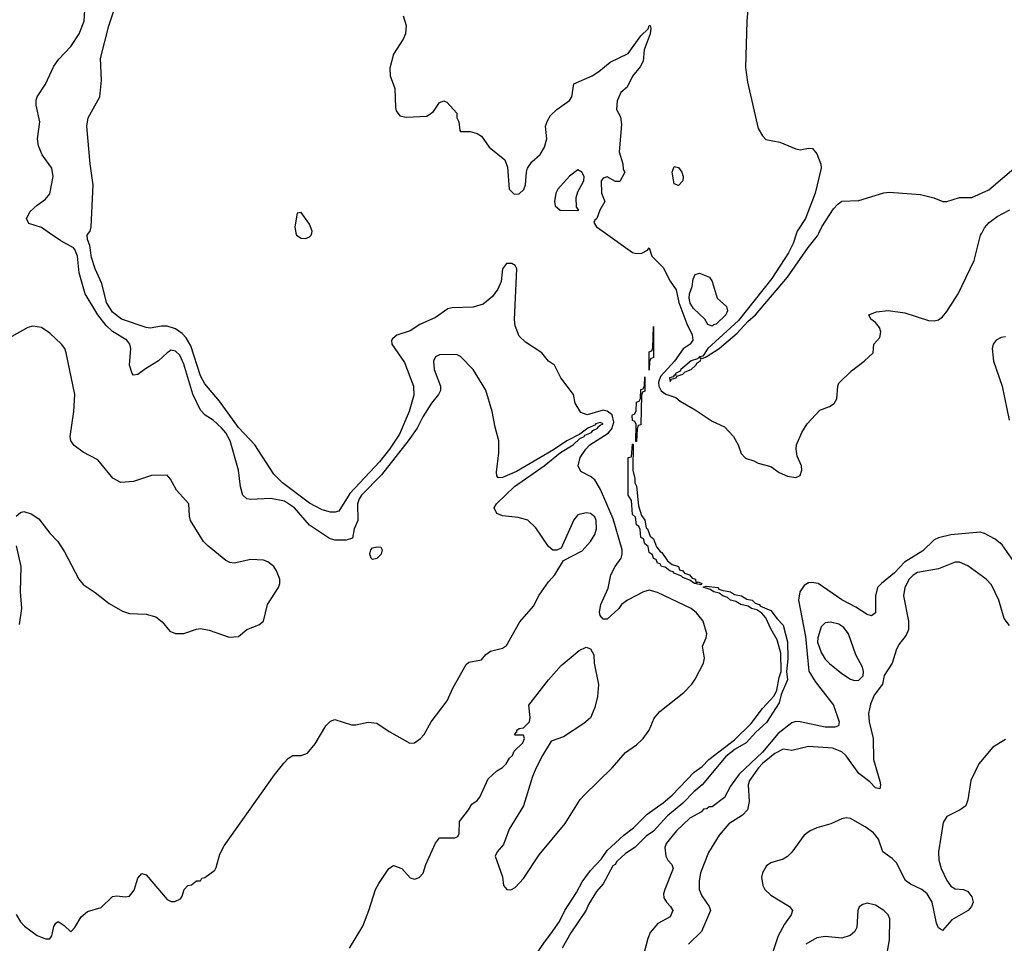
# Model space of a CAD drawing. Header units: inches. Extents: x 1245430 to 1420861, y 606325 to 671315.
# Tile 126 of 256: x 1324167 to 1328864, y 626614 to 631018. Entities that reach past the tile are written whole.
import ezdxf

# ---------------------------------------------------------------- set-up
doc = ezdxf.new("R2010")
doc.units = ezdxf.units.IN
doc.header["$MEASUREMENT"] = 0
doc.layers.add('B3622', color=7, linetype='Continuous')
doc.layers.add('B3623', color=7, linetype='Continuous')

msp = doc.modelspace()

# ---------------------------------------------------------------- linework, layer by layer
at = {"layer": 'B3622', "color": 5}
for points, elevation in [([(1324150, 626750.6), (1324170, 626716.3), (1324190, 626696.3), (1324250, 626650.6), (1324290, 626635.5), (1324310, 626635.5), (1324319.7, 626650), (1324330, 626694), (1324339.6, 626710), (1324350, 626717.4), (1324378.8, 626698.8), (1324410, 626668.2), (1324429.5, 626690), (1324460.1, 626739.9), (1324490, 626764.9), (1324556.1, 626783.9), (1324610, 626836.3), (1324630, 626840.5), (1324670, 626835.5), (1324690, 626838.8), (1324712.3, 626867.7), (1324730, 626924.7), (1324750, 626946), (1324770, 626940.7), (1324870, 626823.1), (1324890, 626813.1), (1324906.6, 626813.4), (1324933.3, 626826.7), (1324942, 626838), (1324952, 626870), (1324969.7, 626890), (1324986.6, 626893.4), (1325010, 626911.3), (1325030, 626912), (1325036, 626924), (1325050, 626928), (1325097.1, 626962.9), (1325104.4, 626975.6), (1325121.4, 627038.6), (1325141.9, 627078.1), (1325382.6, 627417.4), (1325426.9, 627473.1), (1325450, 627496.8), (1325470, 627508.8), (1325510, 627509.4), (1325539.6, 627520.4), (1325575.8, 627564.2), (1325627.1, 627650), (1325650, 627673.5), (1325670, 627680.4), (1325750, 627655.5), (1325770, 627655.8), (1325829, 627669), (1325870, 627664.2), (1325930, 627624.2), (1326028.4, 627568.4), (1326050, 627569.1), (1326078.7, 627590), (1326096.3, 627610), (1326129.5, 627670), (1326206, 627770), (1326233, 627830), (1326297.4, 627942.6), (1326310, 627954), (1326370, 627964.9), (1326390, 627990.8), (1326412.5, 628007.5), (1326470, 628020.5), (1326490, 628033.4), (1326553.2, 628146.8), (1326618.6, 628221.4), (1326645.6, 628274.4), (1326690, 628337.3), (1326719.3, 628370), (1326761.2, 628438.8), (1326850, 628484.9), (1326890, 628530.4), (1326910, 628563.8), (1326919.3, 628590), (1326917.8, 628630), (1326910, 628647.3), (1326890, 628663.5), (1326870, 628666.9), (1326830, 628656.3), (1326810, 628632.3), (1326750, 628498), (1326730, 628488), (1326710, 628489), (1326690, 628505.2), (1326630, 628594.5), (1326590.9, 628630.9), (1326544.8, 628644.8), (1326470, 628652.8), (1326443.5, 628663.5), (1326429.7, 628689.7), (1326441.1, 628710), (1326527.5, 628792.5), (1326669.8, 628890), (1326746.2, 628953.8), (1326807.3, 628990), (1326839.4, 629020.6), (1326859.8, 629030), (1326863.3, 629036.7), (1326895.2, 629050), (1326901.2, 629058.8), (1326925, 629070), (1326925, 629075), (1326936, 629084), (1326950.7, 629090), (1326936.6, 629096.6), (1326913.8, 629090), (1326913.8, 629086.2), (1326878, 629070), (1326839.2, 629040.8), (1326776.5, 629010), (1326713.3, 628966.7), (1326536.7, 628863.3), (1326470, 628834.6), (1326450, 628833.6), (1326443, 628843), (1326441, 628861), (1326452, 628952), (1326452.3, 629010), (1326434.5, 629074.5), (1326420.9, 629150), (1326390, 629251.8), (1326330, 629349.6), (1326270, 629411.6), (1326250, 629422), (1326170, 629419.7), (1326150.3, 629409.7), (1326141.1, 629390), (1326144.7, 629350), (1326174.3, 629270), (1326174.3, 629250), (1326165, 629230), (1326131.6, 629190), (1326090, 629124.4), (1326063.1, 629070), (1326019.9, 629010), (1325893.1, 628846.9), (1325797.9, 628750), (1325786.6, 628733.4), (1325779.1, 628710), (1325779.4, 628630), (1325762, 628590), (1325754.4, 628545.6), (1325724, 628536), (1325670, 628535.4), (1325644.1, 628544.1), (1325550, 628607.1), (1325477.3, 628690), (1325430, 628721.3), (1325365.5, 628734.5), (1325268.7, 628730), (1325250, 628733.1), (1325231, 628750), (1325219.8, 628790), (1325211.4, 628870), (1325170.3, 629010), (1325150, 629047.5), (1325130, 629071.8), (1325090, 629107.4), (1325052.1, 629132.1), (1325030, 629156.5), (1324992, 629232), (1324950, 629374.5), (1324930, 629418), (1324910, 629437.7), (1324890, 629441.2), (1324870, 629429.8), (1324829.7, 629390.3), (1324766.7, 629353.3), (1324730, 629325.7), (1324710, 629322.5), (1324702.9, 629330), (1324689.9, 629370.1), (1324696.5, 629450), (1324692.5, 629470), (1324678, 629490), (1324610, 629531.5), (1324579.1, 629559.1), (1324540.2, 629610), (1324479, 629710), (1324449.9, 629810), (1324442, 629890), (1324430, 629922), (1324423.7, 629930), (1324363.6, 629963.6), (1324309.4, 630000)], 780), ([(1325740.9, 626590), (1325804.1, 626695.9), (1325833.2, 626770), (1325864, 626870), (1325880.2, 626899.8), (1325928.7, 626970), (1325950, 626984.7), (1325990, 626970.3), (1326030, 626925.5), (1326050, 626920.4), (1326072.7, 626927.3), (1326092.4, 626947.6), (1326105.1, 626990), (1326150, 627091), (1326170, 627116), (1326243.1, 627116.9), (1326256.5, 627123.5), (1326263.1, 627136.9), (1326265.6, 627194.4), (1326308.7, 627250), (1326323.2, 627276.8), (1326350, 627294.8), (1326362.7, 627310), (1326402, 627398), (1326443.1, 627436.9), (1326470, 627452), (1326488, 627470), (1326503.1, 627496.9), (1326518, 627510), (1326526, 627530), (1326568, 627570), (1326575.3, 627590), (1326570, 627606), (1326530, 627606), (1326528, 627610), (1326538, 627622), (1326538, 627630), (1326550, 627638), (1326570, 627642), (1326599, 627670), (1326602.7, 627690), (1326596, 627750), (1326689.4, 627870), (1326750, 627938.8), (1326835.3, 628010), (1326870, 628026), (1326890, 628018), (1326906, 627990), (1326906.8, 627950), (1326927.5, 627847.5), (1326923, 627790), (1326910, 627738), (1326890.6, 627689.4), (1326857.5, 627662.5), (1326762, 627598), (1326703.1, 627576.9), (1326660.5, 627510), (1326630.5, 627450), (1326613.4, 627410), (1326570.8, 627270), (1326502.5, 627157.5), (1326475.3, 627084.7), (1326444.7, 627050), (1326436, 627030), (1326470.5, 626930.5), (1326474.8, 626890), (1326490.6, 626870.6), (1326510, 626868.7), (1326530, 626880.3), (1326570, 626922.3), (1326644.9, 627035.1), (1326770, 627185.5), (1326840.9, 627299.1), (1326859.1, 627320.9), (1326993.7, 627450), (1327056.8, 627523.2), (1327110, 627560.8), (1327141, 627590), (1327169.7, 627630), (1327193.2, 627686.8), (1327220.6, 627719.4), (1327335.6, 627810), (1327373.3, 627850), (1327390, 627873.4), (1327429.6, 627950), (1327433.6, 627973.6), (1327424.5, 628030), (1327442, 628070), (1327445.6, 628090), (1327427.6, 628150), (1327396.5, 628190), (1327370.7, 628210), (1327210, 628287.3), (1327170, 628297.1), (1327143, 628290), (1327066, 628250), (1327038, 628230), (1327026, 628210), (1326970, 628159), (1326950, 628159), (1326936.5, 628176.5), (1326933.2, 628193.2), (1326939.5, 628230), (1326973.6, 628306.4), (1326986.8, 628370), (1327007.8, 628410), (1327036.2, 628450), (1327041.9, 628470), (1327041.2, 628490), (1326997.8, 628637.8), (1326937.9, 628777.9), (1326910, 628823.4), (1326890, 628840.2), (1326844.2, 628864.2), (1326830.9, 628890.9), (1326840.6, 628930), (1326867.6, 628970), (1326887.4, 628990), (1326973.8, 629046.2), (1326992.6, 629067.4), (1327002, 629098), (1326992.9, 629132.9), (1326970, 629151.5), (1326950, 629156.1), (1326874.3, 629134.3), (1326844.6, 629144.6), (1326816.2, 629190), (1326809.2, 629230), (1326749, 629310), (1326718, 629370), (1326689.3, 629389.3), (1326658, 629430), (1326580.2, 629480.2), (1326550, 629508.7), (1326530, 629558), (1326527.5, 629587.5), (1326538.3, 629830), (1326530, 629845.5), (1326515.5, 629855.5), (1326490, 629855.3), (1326470.9, 629830), (1326463.4, 629770), (1326447.5, 629732.5), (1326422.7, 629697.3), (1326378.2, 629661.8), (1326330, 629647.1), (1326230, 629644), (1326210, 629638.5), (1326150, 629597.7), (1326076.2, 629563.8), (1326030, 629534), (1325966.7, 629513.3), (1325944.7, 629495.3), (1325941.1, 629490), (1325942.5, 629470), (1326002.7, 629382.7), (1326046.2, 629270), (1326047.1, 629227.1), (1326025.3, 629150), (1325978.3, 629041.7), (1325931.3, 628970), (1325882.8, 628910), (1325741.8, 628758.2), (1325690, 628674.7), (1325671.2, 628668.8), (1325650, 628669), (1325610, 628681.4), (1325550, 628712.5), (1325421, 628810), (1325379.4, 628850), (1325289.2, 628990), (1325210, 629072.9), (1325119.3, 629199.3), (1325050, 629281.7), (1325030, 629319.8), (1324983.2, 629463.2), (1324960.6, 629500.6), (1324941.6, 629521.6), (1324910, 629543.8), (1324870, 629556.3), (1324843.5, 629556.5), (1324790, 629546.3), (1324770, 629549.8), (1324652.3, 629590), (1324610, 629623.7), (1324580.7, 629670), (1324559.1, 629759.1), (1324527.5, 629830), (1324510, 629883.5), (1324501.6, 629941.6), (1324490.9, 629970), (1324488.3, 629990), (1324495.3, 630000)], 760), ([(1325484.7, 630000), (1325486.7, 629990), (1325510, 629975.5), (1325530, 629974), (1325550, 629982.8), (1325557.2, 629990), (1325559.9, 630000)], 760), ([(1326961.2, 630000), (1327090, 629908), (1327110, 629902.2), (1327135.7, 629904.3), (1327162, 629918), (1327170, 629930.6), (1327183, 629890), (1327236.8, 629836.8), (1327270, 629770.2), (1327299.3, 629730), (1327311.5, 629670), (1327350, 629567.3), (1327374.9, 629514.9), (1327378, 629490), (1327364.9, 629470), (1327332.4, 629447.6), (1327290.1, 629390), (1327223.3, 629316.7), (1327214.1, 629290), (1327215.6, 629270), (1327227.5, 629247.5), (1327250, 629232.7), (1327296.5, 629216.5), (1327318, 629198), (1327390, 629158), (1327470, 629104), (1327530, 629076), (1327573, 629030), (1327594.9, 628990), (1327608.8, 628948.8), (1327630, 628927.7), (1327670, 628914.8), (1327690, 628902.8), (1327750, 628886.8), (1327790, 628859.1), (1327830, 628841.6), (1327870, 628835.5), (1327890, 628844.9), (1327898.4, 628870), (1327896.2, 628890), (1327875.9, 628935.9), (1327871.6, 628970), (1327873.6, 628990), (1327898, 629050), (1327923.1, 629090), (1327983.6, 629156.4), (1328030, 629173.5), (1328052.6, 629187.4), (1328065, 629210), (1328069.8, 629270.2), (1328075.3, 629284.7), (1328135.9, 629344.1), (1328195.3, 629390), (1328238, 629430), (1328242, 629470), (1328270, 629502), (1328275.1, 629530), (1328269.2, 629550), (1328250, 629574), (1328228, 629590), (1328218, 629610), (1328254.8, 629625.2), (1328310, 629630.5), (1328390, 629619.5), (1328503, 629583), (1328530, 629582.2), (1328550, 629587.2), (1328570, 629601.2), (1328590, 629625.7), (1328643.7, 629710), (1328720.9, 629870), (1328751, 629990), (1328756.4, 630000)], 760), ([(1327873, 630000), (1327856.5, 629950), (1327834.5, 629905.5), (1327756, 629784), (1327596.8, 629583.2), (1327450.1, 629450), (1327426.3, 629413.7), (1327410.6, 629410.6), (1327400, 629400), (1327370, 629390.6), (1327320.4, 629350), (1327317.6, 629342.4), (1327295.2, 629330), (1327297.4, 629322.6), (1327290, 629323.1), (1327284.7, 629315.3), (1327266.6, 629310), (1327270, 629293), (1327276.3, 629303.7), (1327298.9, 629310), (1327301.3, 629318.7), (1327330, 629327.7), (1327342.1, 629337.9), (1327370.4, 629350), (1327392.6, 629370), (1327398.7, 629381.3), (1327413.9, 629390), (1327416.8, 629396.8), (1327412.3, 629407.7), (1327422.8, 629402.8), (1327442.4, 629410), (1327504.7, 629450), (1327590, 629522.4), (1327641.3, 629578.7), (1327676.6, 629610), (1327830, 629790.1), (1327928.2, 629931.8), (1327973, 629987), (1327979.5, 630000)], 780), ([(1324150, 628650.7), (1324170, 628667.7), (1324186.6, 628673.4), (1324221.3, 628661.3), (1324257.5, 628637.5), (1324310.4, 628570), (1324348.2, 628530), (1324380.6, 628480.6), (1324448.2, 628350), (1324470, 628324), (1324526.7, 628286.7), (1324593.3, 628233.3), (1324657.7, 628197.7), (1324690, 628186.4), (1324770, 628183), (1324816, 628170), (1324847.1, 628147.1), (1324882.9, 628102.9), (1324910, 628090.4), (1324950, 628090.4), (1325010, 628112.4), (1325030, 628114.4), (1325070, 628106.4), (1325166.3, 628073.7), (1325210, 628077.3), (1325250, 628110.6), (1325307.7, 628132.3), (1325329.3, 628150), (1325349.6, 628230), (1325402, 628310), (1325408.3, 628330), (1325408.2, 628350), (1325392.1, 628390), (1325378.5, 628410), (1325350, 628433.1), (1325330, 628440.3), (1325270, 628444.2), (1325190, 628426.2), (1325170, 628429.8), (1325150, 628439.8), (1325062.4, 628510), (1325043.5, 628530), (1324982, 628630), (1324977, 628650), (1324974.4, 628710), (1324915, 628775), (1324887, 628827), (1324870, 628846), (1324796.3, 628843.7), (1324710, 628815.4), (1324650, 628811.1), (1324611.8, 628831.8), (1324539, 628919), (1324470, 628955.3), (1324426.7, 628986.7), (1324410.7, 629010), (1324407.2, 629030), (1324425.6, 629150), (1324429.8, 629230), (1324388.3, 629430), (1324382, 629450), (1324366.6, 629470), (1324310, 629522.3), (1324270, 629549.8), (1324230, 629555.6), (1324205.5, 629550), (1324130, 629506.6)], 820), ([(1328870, 629505), (1328850, 629501.9), (1328825.8, 629490), (1328811, 629470), (1328805.9, 629450), (1328812.6, 629390), (1328853.9, 629270), (1328887.5, 629107.5)], 760), ([(1328910, 628434.6), (1328854.2, 628514.2), (1328820.5, 628540.5), (1328770, 628568), (1328750, 628573.8), (1328610, 628561.8), (1328550, 628546.7), (1328530, 628537.3), (1328475.4, 628484.6), (1328388.1, 628431.9), (1328339.8, 628380.2), (1328277.9, 628330), (1328260.1, 628310), (1328250.1, 628270), (1328250.2, 628190), (1328230, 628176), (1328210, 628181.6), (1328156.5, 628216.5), (1328090, 628251.4), (1327976.9, 628330), (1327945.1, 628334.9), (1327930, 628332), (1327910, 628319.5), (1327888.5, 628290), (1327881.7, 628250), (1327916.3, 628076.3), (1327931.5, 627911.5), (1327961.5, 627861.5), (1328050.1, 627750), (1328077, 627670), (1328073.8, 627650), (1328055.5, 627644.5), (1328010, 627644.8), (1327890, 627669.4), (1327870, 627671.1), (1327850, 627665.2), (1327786.1, 627613.9), (1327710, 627525), (1327599.3, 627420.7), (1327557.3, 627362.7), (1327530, 627308.9), (1327470, 627265.2), (1327456, 627264), (1327445.5, 627254.5), (1327430, 627252.8), (1327419.1, 627240.9), (1327364.5, 627210), (1327299.8, 627150), (1327251.6, 627090), (1327244.9, 627070), (1327248.8, 627028.8), (1327259.1, 627010), (1327278.8, 626990), (1327283.8, 626970), (1327244.7, 626870), (1327238.9, 626850), (1327240.2, 626830), (1327252.4, 626810), (1327272.4, 626790), (1327282.8, 626770), (1327270, 626740.9), (1327211.7, 626708.3), (1327175.3, 626664.7), (1327163.8, 626636.2), (1327125.7, 626490)], 760), ([(1324165.4, 628134.6), (1324176.9, 628210), (1324171.2, 628291.2), (1324173.5, 628410), (1324151.4, 628508.6)], 820), ([(1328889, 628129), (1328863.1, 628163.1), (1328838.4, 628250), (1328803.3, 628323.3), (1328778, 628350), (1328690, 628414), (1328651.4, 628431.4), (1328630, 628431.5), (1328550, 628399.1), (1328450, 628382), (1328430, 628369.8), (1328411, 628350), (1328390.1, 628310), (1328383.7, 628270), (1328407.3, 628150), (1328407.2, 628110), (1328396.9, 628083.1), (1328361.8, 628038.2), (1328347.8, 628012.2), (1328329.3, 627950), (1328291.8, 627890), (1328284, 627850), (1328243.1, 627796.9), (1328226.4, 627753.6), (1328216.5, 627710), (1328219.3, 627670), (1328239.3, 627590), (1328240.7, 627490), (1328270, 627387.3), (1328273.6, 627370), (1328270.2, 627350), (1328250, 627354.5), (1328223.5, 627383.5), (1328170, 627423.4), (1328110, 627507.6), (1328090, 627526.3), (1328045, 627545), (1327930, 627551.7), (1327850, 627533.8), (1327810, 627540.3), (1327770, 627518.4), (1327710, 627470.7), (1327691, 627450), (1327649.3, 627390), (1327642.6, 627370), (1327646.6, 627290), (1327638.5, 627250), (1327615, 627225), (1327550, 627183.4), (1327503.9, 627130), (1327452.8, 627047.2), (1327415.4, 626950), (1327407.8, 626910), (1327408.8, 626870), (1327420.5, 626840.5), (1327455.9, 626790), (1327463.2, 626770), (1327419.8, 626670), (1327357.3, 626610)], 780), ([(1326561, 626459), (1326670, 626619.6), (1326701.5, 626658.5), (1326742, 626718), (1326767.8, 626770), (1326823.5, 626856.5), (1326850, 626907), (1326890, 626961.1), (1326943.2, 627016.8), (1326970, 627056.9), (1327049.7, 627130), (1327096, 627164), (1327159.7, 627230), (1327236.6, 627283.4), (1327280.3, 627319.7), (1327384.7, 627430), (1327423.6, 627456.4), (1327454.5, 627490), (1327576.6, 627583.4), (1327657.4, 627662.7), (1327710, 627733.7), (1327765.8, 627794.2), (1327778.8, 627821.2), (1327790, 627881), (1327800.5, 627910), (1327798, 627998), (1327781.3, 628061.3), (1327750, 628114), (1327726, 628166), (1327707.7, 628187.7), (1327684.1, 628204.1), (1327658, 628210), (1327642, 628222), (1327608, 628230), (1327583.2, 628243.2), (1327558, 628250), (1327543.2, 628263.2), (1327522, 628270), (1327504.1, 628284.1), (1327478, 628290), (1327461.2, 628301.2), (1327427.3, 628312.7), (1327442.7, 628317.3), (1327498, 628310), (1327502.8, 628302.8), (1327517.3, 628297.3), (1327558, 628290), (1327577.3, 628277.3), (1327611.3, 628270), (1327635.5, 628255.5), (1327662, 628250), (1327676.3, 628236.3), (1327694.8, 628230), (1327701.1, 628221.1), (1327750, 628201), (1327780.3, 628160.2), (1327810, 628130.4), (1327830, 628052), (1327832.1, 627970), (1327824.9, 627910), (1327830.2, 627870), (1327800.3, 627799.7), (1327790, 627761.2), (1327730, 627666.3), (1327679.3, 627620.7), (1327633.1, 627570), (1327580.9, 627539.1), (1327535.5, 627504.5), (1327423.1, 627370), (1327383.2, 627336.8), (1327330, 627282.3), (1327257.8, 627222.2), (1327190, 627149), (1327155.6, 627124.4), (1327101.1, 627070), (1327057.6, 627042.4), (1327016.3, 627003.7), (1327008.4, 626990), (1326996.8, 626983.2), (1326950, 626897.6), (1326918.7, 626861.3), (1326881.2, 626798.8), (1326870, 626771.8), (1326796.6, 626663.4), (1326755.6, 626590)], 740), ([(1328870, 627586), (1328810.3, 627549.7), (1328743.1, 627470), (1328704.9, 627390), (1328690, 627298), (1328680.5, 627270), (1328654, 627250), (1328590, 627218.3), (1328572, 627190), (1328550.9, 627050), (1328552.8, 627010), (1328562.4, 626970), (1328590, 626913.4), (1328610, 626886.5), (1328630, 626874.3), (1328670, 626870.3), (1328690, 626860.5), (1328710, 626834.8), (1328716.4, 626810), (1328708.4, 626790), (1328692.4, 626770), (1328614.8, 626725.2), (1328570, 626675.1), (1328550, 626688.2), (1328540.2, 626710), (1328519.7, 626810), (1328496.2, 626850), (1328470.9, 626870.9), (1328416.2, 626896.2), (1328393.5, 626913.5), (1328350, 626998.2), (1328330, 627018.8), (1328285.6, 627050), (1328263.9, 627110), (1328240, 627140), (1328200.5, 627170), (1328130, 627208.6), (1328110, 627211.6), (1328090, 627207.6), (1328037.2, 627182.8), (1327970, 627164), (1327938.9, 627150), (1327910, 627128.8), (1327851, 627049), (1327830, 627028.2), (1327810, 627015.8), (1327750, 626997.5), (1327730, 626982.7), (1327710.2, 626950), (1327706.7, 626930), (1327711.9, 626890), (1327721.8, 626870), (1327750, 626844), (1327839.6, 626790), (1327854.3, 626770), (1327847.6, 626750), (1327815, 626705), (1327784.7, 626650), (1327730, 626482)], 820), ([(1328303, 626550), (1328316, 626630), (1328318.7, 626730), (1328309.6, 626750), (1328290, 626771.1), (1328250, 626795.8), (1328210, 626805.1), (1328190, 626799.5), (1328172.7, 626787.3), (1328166, 626770), (1328160.5, 626690), (1328150.6, 626670), (1328129, 626651), (1328090, 626637.7), (1328010, 626646), (1327970, 626640.3), (1327918, 626610)], 840)]:
    msp.add_lwpolyline(points, dxfattribs=dict(at, elevation=elevation))
for points, elevation in [([(1327470, 629556.2), (1327450, 629564), (1327435.1, 629590), (1327380.9, 629640.9), (1327366.1, 629666.1), (1327360.3, 629690), (1327362.7, 629710), (1327374.9, 629745.1), (1327379.2, 629780.8), (1327390, 629803), (1327410, 629808.4), (1327457.3, 629790), (1327470.5, 629770), (1327494.9, 629690), (1327539.3, 629650), (1327544.2, 629630), (1327535.4, 629610), (1327490, 629566.3), (1327476.9, 629563.1)], 760), ([(1327170, 629346), (1327170, 629434), (1327182, 629438), (1327187.3, 629452.7), (1327190, 629554), (1327190.7, 629410), (1327190, 629406), (1327178, 629402), (1327172, 629388)], 740), ([(1327110, 629006), (1327106, 629006), (1327107.3, 629087.3), (1327102, 629102), (1327090, 629106), (1327089.4, 629130), (1327090, 629134), (1327102, 629138), (1327107.3, 629152.7), (1327110, 629194), (1327122, 629198), (1327128.7, 629211.3), (1327130, 629254), (1327142, 629258), (1327148, 629272), (1327150, 629314), (1327150, 629246), (1327138, 629242), (1327132.7, 629227.3), (1327130, 629086), (1327118, 629082), (1327112.7, 629067.3)], 740), ([(1327392.7, 628332.7), (1327403.1, 628336.9), (1327422, 628330), (1327416.9, 628323.1), (1327410, 628324), (1327386, 628330), (1327364.7, 628344.7), (1327330, 628358), (1327324.7, 628364.7), (1327290, 628378), (1327285.2, 628385.2), (1327268, 628390), (1327246.8, 628406.8), (1327229.2, 628410), (1327223.1, 628423.1), (1327210, 628426), (1327203.1, 628443.1), (1327190, 628449.2), (1327186.3, 628466.3), (1327170, 628478), (1327166, 628506), (1327150, 628518), (1327143.1, 628543.1), (1327130, 628549.2), (1327127, 628587), (1327120.4, 628600.4), (1327110, 628608.7), (1327105.2, 628645.2), (1327090, 628658), (1327085.2, 628725.2), (1327069.8, 628750), (1327069.6, 628930), (1327086, 628934), (1327090, 628994), (1327094, 628994), (1327091.3, 628870), (1327102, 628830), (1327102, 628810), (1327110, 628794), (1327119.6, 628699.6), (1327134, 628654), (1327150, 628632), (1327155.3, 628595.3), (1327162, 628590), (1327175.3, 628555.3), (1327190, 628542), (1327204.7, 628504.7), (1327222, 628482), (1327230, 628478), (1327258, 628438), (1327279.6, 628419.6), (1327310.6, 628410), (1327314.8, 628394.8), (1327331, 628390), (1327338, 628378), (1327362, 628370), (1327374.8, 628354.8), (1327391, 628350)], 740), ([(1325850, 628444), (1325844, 628450), (1325837.2, 628470), (1325842.7, 628490), (1325850, 628498.8), (1325870, 628504.7), (1325890, 628502), (1325896, 628490), (1325891.3, 628470), (1325870, 628449)], 780), ([(1328034.7, 628145.3), (1328010, 628141.8), (1327990, 628122.6), (1327975.3, 628070), (1327973.8, 628050), (1327990, 628000.2), (1328010, 627969.3), (1328030, 627948.5), (1328090, 627899.6), (1328130, 627873.1), (1328150, 627867.4), (1328170, 627868.5), (1328191.3, 627888.7), (1328193, 627910), (1328188.3, 627930), (1328156.1, 627990), (1328121.2, 628090), (1328098.9, 628118.9), (1328075.1, 628135.1)], 780)]:
    msp.add_lwpolyline(points, close=True, dxfattribs=dict(at, elevation=elevation))
at = {"layer": 'B3623', "color": 5}
for points, elevation in [([(1324309.4, 630000), (1324270, 630026.4), (1324210, 630045.5), (1324199.5, 630070), (1324217.1, 630102.9), (1324250, 630134), (1324290, 630162.4), (1324310, 630187.7), (1324326.3, 630270), (1324319.7, 630310), (1324273.9, 630373.9), (1324256.3, 630416.3), (1324252.3, 630450), (1324262.6, 630530), (1324245.4, 630610), (1324245.5, 630634.5), (1324249.7, 630650), (1324289.9, 630710.1), (1324330, 630795.8), (1324353.7, 630830), (1324410, 630890.3), (1324450.7, 630950), (1324473.8, 631010), (1324479.4, 631090)], 780), ([(1324495.3, 630000), (1324502.4, 630010), (1324508.5, 630030), (1324516.5, 630230), (1324502.7, 630330), (1324486.8, 630510), (1324493.3, 630550), (1324549.8, 630650.2), (1324557.8, 630730), (1324552.1, 630832.1), (1324591.7, 630988.2), (1324619, 631070)], 760), ([(1327643, 631083), (1327635.3, 631010), (1327630.3, 630790), (1327639.9, 630719.9), (1327690, 630498.8), (1327710, 630464), (1327726.3, 630446.3), (1327793.4, 630433.4), (1327870, 630401.3), (1327890, 630397.1), (1327930, 630404.4), (1327950, 630403), (1327970, 630378.8), (1327989.1, 630329.1), (1327991.3, 630310), (1327961.4, 630190), (1327915.7, 630070), (1327876.3, 630010), (1327873, 630000)], 780), ([(1325995.8, 631035.8), (1326010.5, 630990), (1326007.3, 630950), (1325995.9, 630924.1), (1325950, 630854), (1325932.8, 630787.2), (1325934.9, 630750), (1325956.5, 630690), (1325959.5, 630599.5), (1325963.1, 630583.1), (1325979.8, 630559.8), (1326010, 630552.2), (1326110, 630557), (1326140.6, 630579.4), (1326170, 630622), (1326190, 630630.7), (1326204.9, 630624.9), (1326251.6, 630571.6), (1326252, 630550), (1326262, 630530), (1326266, 630490), (1326270, 630484.7), (1326315.3, 630484.7), (1326350, 630475.5), (1326370, 630462.4), (1326406.7, 630410), (1326482, 630350), (1326494.6, 630314.6), (1326501.5, 630210), (1326525.9, 630185.9), (1326550, 630186.9), (1326571.6, 630208.4), (1326580.1, 630230), (1326584.3, 630290), (1326590, 630310.3), (1326610, 630339.6), (1326650, 630374.9), (1326670.8, 630410), (1326681, 630450), (1326675.1, 630510), (1326684.2, 630535.8), (1326699.7, 630560.3), (1326729.5, 630590), (1326790, 630632.4), (1326801.7, 630650), (1326810, 630712), (1326898, 630750), (1326929.4, 630770), (1326984.5, 630815.5), (1327070, 630856.5), (1327130, 630941.3), (1327165.6, 630974.4), (1327169.8, 630990), (1327174, 630990), (1327177.5, 630977.5), (1327174.3, 630950), (1327146.2, 630873.8), (1327140.6, 630819.4), (1327126.4, 630793.6), (1327090, 630747.6), (1327064.3, 630695.7), (1327034.9, 630670), (1327017.3, 630630), (1327014.8, 630590), (1327033.8, 630553.8), (1327037.6, 630517.6), (1327027.5, 630387.5), (1327044.7, 630330), (1327045.4, 630305.4), (1327054, 630290), (1327030, 630246), (1327010, 630246), (1326970, 630268.7), (1326950, 630262), (1326941, 630250), (1326942.8, 630190), (1326958, 630150), (1326934.8, 630110), (1326921, 630070), (1326910, 630061.2), (1326905.7, 630050), (1326919.2, 630030), (1326961.2, 630000)], 760), ([(1327979.5, 630000), (1327994.4, 630030), (1328050, 630116.3), (1328070, 630138.2), (1328090, 630151.6), (1328170, 630156), (1328290, 630192), (1328315.6, 630195.6), (1328464.1, 630184.1), (1328528.1, 630168.1), (1328570.5, 630150.5), (1328590, 630150.5), (1328650, 630170.5), (1328710, 630170.6), (1328790, 630206.5), (1328910, 630307.4)], 780), ([(1328756.4, 630000), (1328770, 630025), (1328791.5, 630050), (1328830, 630079.5), (1328890, 630111.4)], 760), ([(1325559.9, 630000), (1325562.7, 630010), (1325550, 630042), (1325510, 630098), (1325490, 630095.3), (1325478.7, 630030), (1325484.7, 630000)], 760)]:
    msp.add_lwpolyline(points, dxfattribs=dict(at, elevation=elevation))
at = {"layer": 'B3623', "color": 5, "elevation": 760}
for points in [[(1326830, 630301.6), (1326790, 630272), (1326734.8, 630210), (1326724.8, 630190), (1326718.4, 630150), (1326722.1, 630130), (1326745.4, 630110), (1326830, 630108.2), (1326834, 630110), (1326823.9, 630123.9), (1326822.4, 630170), (1326830, 630196.3), (1326858.4, 630250), (1326859.5, 630270), (1326849.3, 630290)], [(1327310, 630226.6), (1327290, 630235.3), (1327285.6, 630254.4), (1327280.5, 630290), (1327290, 630317.3), (1327310, 630313), (1327325.5, 630290), (1327332, 630270), (1327330, 630248.7)]]:
    msp.add_lwpolyline(points, close=True, dxfattribs=at)

doc.saveas('drawing.dxf')
